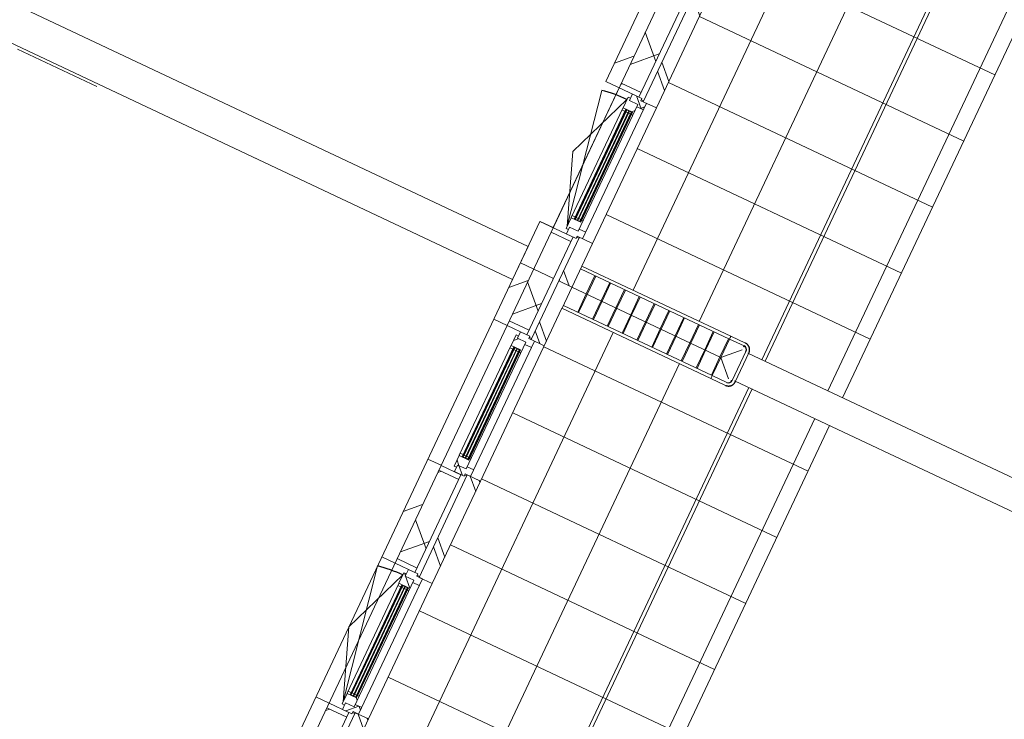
# Model space of a CAD drawing. Header units: metres. Extents: x 136266 to 136452, y 453403 to 453560.
# Tile 59 of 133: x 136386.05 to 136392.8, y 453459.52 to 453464.32. Entities that reach past the tile are written whole.
import ezdxf

# ---------------------------------------------------------------- set-up
doc = ezdxf.new("R2010")
doc.units = ezdxf.units.M
for name, color, linetype, lineweight in [('A-DETL-4', 90, 'Continuous', 9), ('A-DETL-BEBOUWING', 253, 'Continuous', 9), ('A-FLOR', 192, 'Continuous', 5), ('A-FLOR-PATT', 8, 'Continuous', 5)]:
    doc.layers.add(name, color=color, linetype=linetype, lineweight=lineweight)
pattern_1 = [(44.99999999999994, (1199.999805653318, -1.477928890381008e-12), (-282.8427124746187, 282.8427124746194), [])]
pattern_2 = [(44.99999999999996, (1199.999805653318, -5.684341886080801e-13), (-282.8427124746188, 282.8427124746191), [])]
pattern_3 = [(45.00000000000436, (6.412171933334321e-05, 0.0003200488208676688), (-141.4213562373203, 141.4213562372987), []), (135.0000000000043, (6.412171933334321e-05, 0.0003200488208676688), (-141.4213562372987, -141.4213562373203), [])]
pattern_4 = [(45.00000000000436, (6.412185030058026e-05, -0.0001614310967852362), (-141.4213562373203, 141.4213562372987), []), (135.0000000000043, (6.412185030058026e-05, -0.0001614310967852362), (-141.4213562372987, -141.4213562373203), [])]
pattern_5 = [(45.00000000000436, (6.412173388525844e-05, 0.0003200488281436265), (-141.4213562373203, 141.4213562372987), []), (135.0000000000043, (6.412173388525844e-05, 0.0003200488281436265), (-141.4213562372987, -141.4213562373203), [])]
pattern_6 = [(45.00000000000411, (6.412153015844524e-05, -0.0001559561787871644), (-141.4213562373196, 141.4213562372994), [])]
pattern_7 = [(45.00000000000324, (6.411760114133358e-05, 0.0003625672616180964), (-141.4213562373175, 141.4213562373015), []), (135.0000000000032, (6.411760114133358e-05, 0.0003625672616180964), (-141.4213562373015, -141.4213562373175), [])]

# ---------------------------------------------------------------- blocks, each defined once
blk = doc.blocks.new('859-DO-0010 29-09-2022')
at = {"layer": 'A-DETL-BEBOUWING'}
h = blk.add_hatch(dxfattribs=at)
h.set_pattern_fill('FP_995', color=256, angle=45.00000000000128, style=0, pattern_type=2)
h.set_pattern_definition([(135.0000000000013, (120531.9794232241, 52860.01774340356), (-299.9546965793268, -299.9546965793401), []), (225.0000000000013, (120531.9794232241, 52860.01774340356), (299.9546965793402, -299.9546965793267), [])])
h.paths.add_polyline_path([(120531.9790641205, 49260.01784405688), (120531.9790641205, 49539.26784404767), (120381.9790641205, 49539.26784404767), (120381.9790641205, 49260.01784405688)])
h.paths.add_polyline_path([(120531.9790641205, 50668.26784404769), (120531.9790641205, 51339.26784404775), (120381.9790641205, 51339.26784404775), (120381.9790641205, 50668.26784404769)])
h.paths.add_polyline_path([(120531.9790641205, 52468.26784404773), (120531.9790641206, 53139.26784404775), (120381.9790641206, 53139.26784404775), (120381.9790641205, 52468.26784404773)])
h.paths.add_polyline_path([(120381.9790641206, 54268.26784404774), (120531.9790641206, 54268.26784404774), (120531.9790641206, 54939.26784404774), (120381.9790641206, 54939.26784404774), (120381.9790641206, 54373.07910987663)])
h.paths.add_polyline_path([(120381.9790641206, 56068.26784404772), (120531.9790641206, 56068.26784404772), (120531.9790641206, 56460.01784405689), (120381.9790641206, 56460.01784405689), (120381.9790641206, 56171.75025362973)])
h = blk.add_hatch(dxfattribs=at)
h.set_pattern_fill('FP_1640', color=256, angle=44.99999999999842, style=0, pattern_type=2)
h.set_pattern_definition([(134.9999999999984, (120671.9794948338, 51003.76769047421), (-282.8427124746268, -282.8427124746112), []), (134.9999999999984, (120671.9787877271, 52203.76820323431), (-282.8427124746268, -282.8427124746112), [])])
h.paths.add_polyline_path([(120571.9790641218, 50616.26784405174), (120671.9790641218, 50616.26784405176), (120671.9790641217, 51391.26784405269), (120571.9790641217, 51391.26784405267), (120571.9790641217, 50775.73682237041)])
h = blk.add_hatch(dxfattribs=at)
h.set_pattern_fill('FP_107', color=256, angle=44.99999999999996, style=0, pattern_type=2)
h.set_pattern_definition(pattern_2)
h.paths.add_polyline_path([(120381.9790641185, 50633.26784405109), (120381.9790641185, 51374.2678440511), (120281.9790641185, 51374.2678440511), (120281.9790641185, 50633.26784405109)])
h = blk.add_hatch(dxfattribs=at)
h.set_pattern_fill('FP_1579', color=256, angle=-90.0000000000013, style=0, pattern_type=2)
h.set_pattern_definition([(44.99999999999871, (6.411921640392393e-05, -0.0001559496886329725), (-141.4213562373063, 141.4213562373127), [])])
h.paths.add_polyline_path([(120531.9790641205, 50633.26784404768), (120531.9790641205, 50668.26784404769), (120381.9790641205, 50668.2678440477), (120381.9790641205, 50633.2678440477)])
h = blk.add_hatch(dxfattribs=at)
h.set_pattern_fill('FP_1581', color=256, angle=-89.99999999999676, style=0, pattern_type=2)
h.set_pattern_definition([(45.00000000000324, (6.411749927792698e-05, -0.000155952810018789), (-141.4213562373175, 141.4213562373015), []), (135.0000000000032, (6.411749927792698e-05, -0.000155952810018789), (-141.4213562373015, -141.4213562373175), [])])
h.paths.add_polyline_path([(120536.9790641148, 50503.26784405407), (120546.9790641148, 50503.26784405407), (120546.9790641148, 50583.26784405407), (120482.9790641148, 50583.26784405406), (120482.9790641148, 50600.26784405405), (120464.9790641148, 50600.26784405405), (120464.9790641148, 50520.26784405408), (120536.9790641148, 50520.26784405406)])
h = blk.add_hatch(dxfattribs=at)
h.set_pattern_fill('FP_1580', color=256, angle=-89.99999999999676, style=0, pattern_type=2)
h.set_pattern_definition(pattern_7)
h.paths.add_polyline_path([(120546.9790641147, 50566.26784405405), (120596.9790641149, 50566.26784405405), (120596.9790641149, 50616.26784405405), (120554.9790641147, 50616.26784405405), (120554.9790641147, 50633.26784405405), (120482.9790641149, 50633.26784405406), (120482.9790641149, 50583.26784405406), (120546.9790641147, 50583.26784405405)])
h = blk.add_hatch(color=256, dxfattribs=at)
h.paths.add_polyline_path([(120536.9790641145, 50517.26784405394), (120532.9790641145, 50517.26784405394), (120532.9790641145, 50503.26784405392), (120536.9790641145, 50503.26784405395)])
h.paths.add_polyline_path([(120490.9790641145, 50517.26784405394), (120486.9790641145, 50517.26784405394), (120486.9790641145, 50503.26784405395), (120490.9790641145, 50503.26784405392)])
h.paths.add_polyline_path([(120536.9790641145, 49704.26784405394), (120532.9790641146, 49704.26784405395), (120532.9790641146, 49690.26784405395), (120536.9790641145, 49690.26784405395)])
h.paths.add_polyline_path([(120490.9790641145, 49704.26784405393), (120486.9790641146, 49704.26784405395), (120486.9790641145, 49690.26784405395), (120490.9790641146, 49690.26784405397)])
for points in [[(120494.9790641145, 50517.26784405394), (120490.9790641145, 50517.26784405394), (120490.9790641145, 49690.26784405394), (120494.9790641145, 49690.26784405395), (120494.9790641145, 50425.43857950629)], [(120513.9790641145, 50517.26784405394), (120509.9790641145, 50517.26784405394), (120509.9790641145, 49690.26784405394), (120513.9790641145, 49690.26784405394), (120513.9790641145, 50423.65325822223)], [(120532.9790641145, 50517.26784405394), (120528.9790641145, 50517.26784405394), (120528.9790641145, 49690.26784405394), (120532.9790641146, 49690.26784405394), (120532.9790641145, 50421.86793693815)], [(120494.9790641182, 47890.79232005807), (120494.9790641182, 48717.79232005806), (120490.9790641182, 48717.79232005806), (120490.9790641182, 47890.79232005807)], [(120513.9790641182, 47890.79232005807), (120513.9790641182, 48717.79232005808), (120509.9790641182, 48717.79232005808), (120509.9790641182, 47890.79232005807)], [(120532.9790641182, 47890.79232005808), (120532.9790641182, 48717.79232005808), (120528.9790641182, 48717.79232005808), (120528.9790641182, 47890.79232005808)], [(120494.9790641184, 46090.79232005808), (120494.9790641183, 46917.79232005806), (120490.9790641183, 46917.79232005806), (120490.9790641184, 46090.79232005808)], [(120513.9790641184, 46090.79232005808), (120513.9790641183, 46917.79232005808), (120509.9790641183, 46917.79232005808), (120509.9790641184, 46090.79232005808)], [(120532.9790641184, 46090.79232005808), (120532.9790641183, 46917.79232005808), (120528.9790641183, 46917.79232005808), (120528.9790641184, 46090.79232005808)]]:
    blk.add_hatch(color=256, dxfattribs=at).paths.add_polyline_path(points)
h = blk.add_hatch(dxfattribs=at)
h.set_pattern_fill('FP_1580', color=256, angle=-89.99999999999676, style=0, pattern_type=2)
h.set_pattern_definition(pattern_7)
h.paths.add_polyline_path([(120554.9790641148, 49574.26784405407), (120554.9790641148, 49591.26784405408), (120596.9790641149, 49591.26784405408), (120596.9790641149, 49641.26784405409), (120546.9790641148, 49641.26784405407), (120546.9790641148, 49624.26784405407), (120482.9790641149, 49624.26784405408), (120482.9790641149, 49574.26784405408)])
h = blk.add_hatch(dxfattribs=at)
h.set_pattern_fill('FP_107', color=256, angle=44.99999999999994, style=0, pattern_type=2)
h.set_pattern_definition(pattern_1)
h.paths.add_polyline_path([(120381.9790641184, 49260.01784405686), (120381.9790641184, 49574.26784405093), (120281.9790641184, 49574.26784405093), (120281.9790641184, 49260.01784405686)])
h = blk.add_hatch(dxfattribs=at)
h.set_pattern_fill('FP_270', color=256, angle=45.00000000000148, style=0, pattern_type=2)
h.set_pattern_definition([(135.0000000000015, (120671.9787877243, 49425.64324069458), (-282.8427124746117, -282.8427124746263), []), (135.0000000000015, (120671.9787877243, 50625.6430463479), (-282.8427124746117, -282.8427124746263), [])])
h.paths.add_polyline_path([(120671.9790641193, 49260.01784405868), (120671.9790641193, 49591.2678440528), (120571.9790641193, 49591.2678440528), (120571.9790641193, 49260.01784405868)])
h = blk.add_hatch(dxfattribs=at)
h.set_pattern_fill('FP_107', color=256, angle=44.99999999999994, style=0, pattern_type=2)
h.set_pattern_definition(pattern_1)
h.paths.add_polyline_path([(120381.9790641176, 48833.79232005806), (120381.9790641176, 49260.17044149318), (120281.9790641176, 49260.17044149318), (120281.9790641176, 48833.79232005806)])
h = blk.add_hatch(dxfattribs=at)
h.set_pattern_fill('FP_1069', color=256, angle=45.00000000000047, style=0, pattern_type=2)
h.set_pattern_definition([(135.0000000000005, (120531.9787161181, 45571.17023531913), (-299.954696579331, -299.9546965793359), []), (225.0000000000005, (120531.9787161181, 45571.17023531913), (299.954696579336, -299.9546965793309), [])])
h.paths.add_polyline_path([(120381.9790641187, 41882.17044149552), (120531.9790641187, 41882.17044149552), (120531.9790641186, 42339.26784405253), (120381.9790641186, 42339.26784405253), (120381.9790641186, 42232.04888954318)])
h.paths.add_polyline_path([(120381.9790641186, 43468.26784405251), (120531.9790641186, 43468.26784405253), (120531.9790641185, 44139.26784405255), (120381.9790641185, 44139.26784405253), (120381.9790641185, 43581.05224735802)])
h.paths.add_polyline_path([(120531.9790641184, 45268.26784405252), (120531.9790641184, 45939.26784405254), (120381.9790641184, 45939.26784405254), (120381.9790641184, 45268.26784405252)])
h.paths.add_polyline_path([(120381.9790641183, 47068.26784405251), (120531.9790641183, 47068.26784405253), (120531.9790641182, 47739.26784405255), (120381.9790641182, 47739.26784405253), (120381.9790641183, 47178.39453486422)])
h.paths.add_polyline_path([(120381.9790641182, 48868.26784405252), (120531.9790641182, 48868.26784405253), (120531.9790641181, 49260.1704414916), (120381.9790641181, 49260.17044149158), (120381.9790641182, 48977.06567861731)])
h = blk.add_hatch(dxfattribs=at)
h.set_pattern_fill('FP_1011', color=256, angle=44.99999999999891, style=0, pattern_type=2)
h.set_pattern_definition([(134.9999999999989, (120671.9787877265, 49038.29580280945), (-282.8427124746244, -282.8427124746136), []), (134.9999999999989, (120671.9787877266, 50238.29560846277), (-282.8427124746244, -282.8427124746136), [])])
h.paths.add_polyline_path([(120671.9790641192, 48816.4204414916), (120671.9790641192, 49260.17044149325), (120571.9790641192, 49260.17044149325), (120571.9790641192, 48816.4204414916)])
h = blk.add_hatch(dxfattribs=at)
h.set_pattern_fill('FP_1331', color=256, angle=-314.9999999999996, style=0, pattern_type=2)
h.set_pattern_definition([(225.0000000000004, (121289.5000894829, 49365.17076165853), (282.842712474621, -282.842712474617), []), (225.0000000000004, (120089.5002838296, 49365.1707616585), (282.842712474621, -282.842712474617), [])])
h.paths.add_polyline_path([(121904.668399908, 49155.17044148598), (121904.7255912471, 49155.17044148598), (121799.682722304, 49260.17044149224)])
h = blk.add_hatch(dxfattribs=at)
h.set_pattern_fill('FP_1212', color=256, angle=-89.9999999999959, style=0, pattern_type=2)
h.set_pattern_definition(pattern_6)
h.paths.add_polyline_path([(120531.9790641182, 48833.26784405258), (120531.9790641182, 48868.26784405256), (120381.9790641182, 48868.26784405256), (120381.9790641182, 48833.26784405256)])
h = blk.add_hatch(dxfattribs=at)
h.set_pattern_fill('FP_1071', color=256, angle=-89.99999999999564, style=0, pattern_type=2)
h.set_pattern_definition(pattern_3)
h.paths.add_polyline_path([(120536.9790641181, 48703.79232005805), (120546.9790641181, 48703.79232005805), (120546.9790641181, 48783.79232005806), (120482.9790641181, 48783.79232005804), (120482.9790641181, 48800.79232005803), (120464.9790641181, 48800.79232005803), (120464.9790641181, 48720.79232005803), (120536.9790641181, 48720.79232005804)])
h = blk.add_hatch(color=256, dxfattribs=at)
h.paths.add_polyline_path([(120490.9790641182, 47890.79232005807), (120490.9790641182, 47904.79232005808), (120486.9790641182, 47904.79232005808), (120486.9790641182, 47890.79232005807)])
h.paths.add_polyline_path([(120536.9790641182, 47890.79232005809), (120536.9790641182, 47904.79232005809), (120532.9790641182, 47904.79232005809), (120532.9790641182, 47890.79232005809)])
h.paths.add_polyline_path([(120486.9790641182, 48703.79232005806), (120490.9790641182, 48703.79232005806), (120490.9790641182, 48717.79232005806), (120486.9790641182, 48717.79232005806)])
h.paths.add_polyline_path([(120536.9790641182, 48703.79232005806), (120536.9790641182, 48717.79232005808), (120532.9790641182, 48717.79232005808), (120532.9790641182, 48703.79232005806)])
h = blk.add_hatch(dxfattribs=at)
h.set_pattern_fill('FP_1071', color=256, angle=-89.99999999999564, style=0, pattern_type=2)
h.set_pattern_definition(pattern_3)
h.paths.add_polyline_path([(120464.9790641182, 47807.79232005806), (120482.9790641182, 47807.79232005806), (120482.9790641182, 47824.79232005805), (120546.9790641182, 47824.79232005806), (120546.9790641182, 47904.79232005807), (120536.9790641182, 47904.79232005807), (120536.9790641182, 47887.79232005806), (120464.9790641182, 47887.79232005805)])
h = blk.add_hatch(dxfattribs=at)
h.set_pattern_fill('FP_1070', color=256, angle=-89.99999999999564, style=0, pattern_type=2)
h.set_pattern_definition([(45.00000000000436, (6.41218211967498e-05, -0.0001614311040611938), (-141.4213562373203, 141.4213562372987), []), (135.0000000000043, (6.41218211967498e-05, -0.0001614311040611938), (-141.4213562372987, -141.4213562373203), [])])
h.paths.add_polyline_path([(120554.9790641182, 47774.79232005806), (120554.9790641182, 47791.79232005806), (120596.9790641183, 47791.79232005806), (120596.9790641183, 47841.79232005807), (120546.9790641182, 47841.79232005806), (120546.9790641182, 47824.79232005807), (120482.9790641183, 47824.79232005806), (120482.9790641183, 47774.79232005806)])
h = blk.add_hatch(dxfattribs=at)
h.set_pattern_fill('FP_107', color=256, angle=44.99999999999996, style=0, pattern_type=2)
h.set_pattern_definition(pattern_2)
h.paths.add_polyline_path([(120381.9790641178, 47033.79232005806), (120381.9790641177, 47774.79232005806), (120281.9790641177, 47774.79232005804), (120281.9790641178, 47033.79232005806)])
h = blk.add_hatch(dxfattribs=at)
h.set_pattern_fill('FP_1212', color=256, angle=-89.9999999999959, style=0, pattern_type=2)
h.set_pattern_definition(pattern_6)
h.paths.add_polyline_path([(120381.9790641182, 47739.26784405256), (120531.9790641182, 47739.26784405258), (120531.9790641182, 47774.26784405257), (120381.9790641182, 47774.26784405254)])
h = blk.add_hatch(dxfattribs=at)
h.set_pattern_fill('FP_1012', color=256, angle=44.99999999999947, style=0, pattern_type=2)
h.set_pattern_definition([(134.9999999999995, (120671.9787877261, 47403.92030147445), (-282.8427124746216, -282.8427124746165), []), (134.9999999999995, (120671.9787877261, 48603.92010712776), (-282.8427124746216, -282.8427124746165), [])])
h.paths.add_polyline_path([(120571.9790641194, 47016.42044149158), (120671.9790641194, 47016.42044149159), (120671.9790641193, 47791.42044149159), (120571.9790641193, 47791.42044149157), (120571.9790641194, 47178.39453486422)])
h = blk.add_hatch(dxfattribs=at)
h.set_pattern_fill('FP_1073', color=256, angle=-89.99999999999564, style=0, pattern_type=2)
h.set_pattern_definition(pattern_5)
h.paths.add_polyline_path([(120536.9790641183, 46903.79232005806), (120546.9790641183, 46903.79232005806), (120546.9790641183, 46983.79232005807), (120482.9790641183, 46983.79232005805), (120482.9790641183, 47000.79232005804), (120464.9790641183, 47000.79232005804), (120464.9790641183, 46920.79232005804), (120536.9790641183, 46920.79232005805)])
h = blk.add_hatch(dxfattribs=at)
h.set_pattern_fill('FP_1072', color=256, angle=-89.99999999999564, style=0, pattern_type=2)
h.set_pattern_definition(pattern_4)
h.paths.add_polyline_path([(120546.9790641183, 46966.79232005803), (120596.9790641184, 46966.79232005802), (120596.9790641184, 47016.79232005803), (120554.9790641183, 47016.79232005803), (120554.9790641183, 47033.79232005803), (120482.9790641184, 47033.79232005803), (120482.9790641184, 46983.79232005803), (120546.9790641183, 46983.79232005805)])
h = blk.add_hatch(color=256, dxfattribs=at)
h.paths.add_polyline_path([(120490.9790641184, 46090.79232005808), (120490.9790641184, 46104.79232005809), (120486.9790641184, 46104.79232005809), (120486.9790641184, 46090.79232005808)])
h.paths.add_polyline_path([(120536.9790641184, 46090.7923200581), (120536.9790641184, 46104.7923200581), (120532.9790641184, 46104.7923200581), (120532.9790641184, 46090.7923200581)])
h.paths.add_polyline_path([(120486.9790641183, 46903.79232005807), (120490.9790641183, 46903.79232005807), (120490.9790641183, 46917.79232005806), (120486.9790641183, 46917.79232005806)])
h.paths.add_polyline_path([(120536.9790641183, 46903.79232005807), (120536.9790641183, 46917.79232005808), (120532.9790641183, 46917.79232005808), (120532.9790641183, 46903.79232005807)])
h = blk.add_hatch(dxfattribs=at)
h.set_pattern_fill('FP_1073', color=256, angle=-89.99999999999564, style=0, pattern_type=2)
h.set_pattern_definition(pattern_5)
h.paths.add_polyline_path([(120464.9790641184, 46007.79232005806), (120482.9790641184, 46007.79232005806), (120482.9790641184, 46024.79232005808), (120546.9790641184, 46024.79232005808), (120546.9790641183, 46104.79232005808), (120536.9790641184, 46104.79232005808), (120536.9790641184, 46087.79232005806), (120464.9790641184, 46087.79232005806)])
h = blk.add_hatch(dxfattribs=at)
h.set_pattern_fill('FP_1073', color=256, angle=-89.99999999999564, style=0, pattern_type=2)
h.set_pattern_definition(pattern_5)
h.paths.add_polyline_path([(120486.9790641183, 46087.79232005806), (120486.9790641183, 46104.79232005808), (120464.9790641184, 46104.79232005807), (120466.9790641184, 46087.79232005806)])
h = blk.add_hatch(dxfattribs=at)
h.set_pattern_fill('FP_1072', color=256, angle=-89.99999999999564, style=0, pattern_type=2)
h.set_pattern_definition(pattern_4)
h.paths.add_polyline_path([(120554.9790641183, 45974.79232005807), (120554.9790641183, 45991.79232005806), (120596.9790641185, 45991.79232005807), (120596.9790641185, 46041.79232005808), (120546.9790641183, 46041.79232005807), (120546.9790641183, 46024.79232005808), (120482.9790641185, 46024.79232005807), (120482.9790641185, 45974.79232005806)])
h = blk.add_hatch(dxfattribs=at)
h.set_pattern_fill('FP_1013', color=256, angle=44.99999999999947, style=0, pattern_type=2)
h.set_pattern_definition([(134.9999999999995, (120671.978787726, 45603.92059299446), (-282.8427124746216, -282.8427124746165), []), (134.9999999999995, (120671.9787877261, 46803.92039864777), (-282.8427124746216, -282.8427124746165), [])])
h.paths.add_polyline_path([(120671.9790641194, 45216.42044149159), (120671.9790641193, 45991.42044149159), (120571.9790641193, 45991.42044149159), (120571.9790641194, 45216.42044149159)])
h = blk.add_hatch(dxfattribs=at)
h.set_pattern_fill('FP_107', color=256, angle=44.99999999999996, style=0, pattern_type=2)
h.set_pattern_definition(pattern_2)
h.paths.add_polyline_path([(120281.9790641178, 45233.79232005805), (120381.9790641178, 45233.79232005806), (120381.9790641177, 45974.79232005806), (120281.9790641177, 45974.79232005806), (120281.9790641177, 45379.72339111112)])
at = {"layer": 'A-FLOR-PATT'}
h = blk.add_hatch(dxfattribs=at)
h.set_pattern_fill('FP_2289', color=256, style=0, pattern_type=2)
h.set_pattern_definition([(270, (121672, 60511.176), (500, 3.061616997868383e-14), []), (0, (121672, 60511.176), (0, 500), [])])
h.paths.add_polyline_path([(120692.675447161, 43022.17044149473), (122672.0000000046, 43022.17044149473), (122672.0000000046, 49155.17044148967), (121959.659999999, 49155.17044148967), (121957.7562721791, 49142.29207064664), (121955.2777151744, 49135.89410676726), (121953.4107937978, 49129.97942795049), (121952.6538466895, 49126.79676072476), (121945.9428199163, 49118.15702136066), (121941.7896970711, 49114.41514370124), (121938.7916633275, 49110.7188089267), (121907.0000000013, 49100.21586755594), (120672.0000000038, 49100.19315452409), (120672.0000000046, 43022.17044149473)])
h.paths.add_polyline_path([(121909.6821880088, 49150.19880780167), (121909.6792903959, 49150.19317011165), (121913.158107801, 49150.19598116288)])
h.paths.add_polyline_path([(121935.1591075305, 49140.47740623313), (121937.7679420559, 49150.21586755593), (121930.7130826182, 49150.20446107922), (121934.051398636, 49142.90086210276)])
h.paths.add_polyline_path([(121959.659999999, 49365.17044148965), (122672.0000000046, 49365.17044148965), (122672.0000000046, 56355.17044148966), (121959.659999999, 56355.17044148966), (121957.7562721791, 56342.29207064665), (121955.2777151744, 56335.89410676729), (121953.4107937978, 56329.97942795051), (121952.6538466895, 56326.79676072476), (121945.9428199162, 56318.15702136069), (121941.7896970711, 56314.41514370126), (121938.7916633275, 56310.71880892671), (121907.0000000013, 56300.21586755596), (120672.0000000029, 56300.1931545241), (120672.0000000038, 49420.14772846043), (121917.5837969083, 49418.31213973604), (121923.9817607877, 49415.83358273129), (121928.4521893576, 49413.69822638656), (121933.0791068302, 49413.2097142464), (121941.7188461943, 49406.49868747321), (121945.2047326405, 49402.52139344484), (121949.5085355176, 49398.32375556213), (121959.659999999, 49370.21586755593)])
h.paths.add_polyline_path([(121909.6751621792, 49370.22331227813), (121909.6821880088, 49370.86560879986), (121909.6798863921, 49373.71397535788)])
h.paths.add_polyline_path([(121909.6751621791, 49391.27066682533), (121919.3984613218, 49395.71497508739), (121909.6751621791, 49398.32032524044), (121909.6751621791, 49394.55856026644)])
h.paths.add_polyline_path([(121909.6685548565, 49391.26764676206), (121909.6751621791, 49391.27066682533), (121909.6685548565, 49394.55856026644)])
h.paths.add_polyline_path([(121909.6630429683, 49394.55856026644), (121909.6685548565, 49395.71497508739), (121909.6621085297, 49395.71497508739)])
h.paths.add_polyline_path([(121904.6229800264, 49365.17044148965), (121909.6751621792, 49370.22331227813), (121909.6379283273, 49370.21586755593), (121904.5945559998, 49365.17044148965)])
h.paths.add_polyline_path([(121917.5837969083, 49415.83358273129), (121917.5837969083, 49417.66026213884), (121909.8098986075, 49417.64897752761)])
h.paths.add_polyline_path([(121935.1591075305, 56340.477406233), (121937.7679420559, 56350.21586755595), (121930.7130826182, 56350.20446107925), (121934.051398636, 56342.90086210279)])
h.paths.add_polyline_path([(122672.0000000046, 56565.17044148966), (122672.0000000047, 63555.17044148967), (121959.659999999, 63555.17044148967), (121957.7562721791, 63542.29207064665), (121955.2777151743, 63535.89410676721), (121953.4107937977, 63529.97942795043), (121952.6538466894, 63526.79676072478), (121945.9428199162, 63518.15702136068), (121941.7896970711, 63514.41514370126), (121938.7916633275, 63510.71880892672), (121907.0000000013, 63500.21586755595), (120672.000000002, 63500.19315452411), (120672.0000000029, 56620.14772846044), (121917.5837969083, 56618.31213973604), (121923.9817607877, 56615.83358273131), (121928.4521893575, 56613.69822638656), (121933.0791068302, 56613.20971424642), (121941.7188461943, 56606.49868747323), (121945.2047326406, 56602.52139344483), (121949.5085355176, 56598.32375556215), (121959.659999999, 56565.17044148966), (122134.2317861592, 56565.17044148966)])
h.paths.add_polyline_path([(121909.6751621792, 56570.22331227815), (121909.6821880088, 56570.86560877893), (121909.6798863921, 56573.71397535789)])
h.paths.add_polyline_path([(121909.6751621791, 56591.2706668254), (121919.3984613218, 56595.71497508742), (121909.6751621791, 56598.32032524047), (121909.6751621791, 56594.55856026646)])
h.paths.add_polyline_path([(121909.6685548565, 56591.26764676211), (121909.6751621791, 56591.2706668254), (121909.6685548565, 56594.55856026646)])
h.paths.add_polyline_path([(121909.6630429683, 56594.55856026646), (121909.6685548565, 56595.71497508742), (121909.6621085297, 56595.71497508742)])
h.paths.add_polyline_path([(121904.5945559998, 56565.17044148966), (121904.6229800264, 56565.17044148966), (121909.6751621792, 56570.22331227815), (121909.6379283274, 56570.21586755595), (121907.0000000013, 56567.5768650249)])
h.paths.add_polyline_path([(121917.5837969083, 56615.83358273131), (121917.5837969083, 56617.66026213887), (121909.8098986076, 56617.64897752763)])
h.paths.add_polyline_path([(121909.6821880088, 63550.19880780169), (121909.6792903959, 63550.19317011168), (121913.1581078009, 63550.1959811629)])
h.paths.add_polyline_path([(121935.1591075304, 63540.47740623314), (121937.7679420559, 63550.21586755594), (121930.7130826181, 63550.20446107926), (121934.0513986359, 63542.90086210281)])
h.paths.add_polyline_path([(122134.2317861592, 63765.17044148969), (122672.0000000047, 63765.17044148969), (122672.0000000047, 70755.1704414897), (121959.659999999, 70755.1704414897), (121957.7562721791, 70742.29207064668), (121955.2777151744, 70735.89410676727), (121953.4107937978, 70729.97942795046), (121952.6538466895, 70726.7967607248), (121945.9428199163, 70718.1570213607), (121941.7896970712, 70714.41514370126), (121938.7916633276, 70710.71880892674), (121907.0000000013, 70700.21586755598), (120672.0000000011, 70700.19315452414), (120672.0000000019, 63820.14772846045), (121917.5837969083, 63818.31213973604), (121923.9817607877, 63815.83358273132), (121928.4521893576, 63813.69822638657), (121933.0791068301, 63813.20971424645), (121941.7188461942, 63806.4986874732), (121945.2047326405, 63802.52139344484), (121949.8284579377, 63797.39189150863), (121959.659999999, 63765.17044148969)])
h.paths.add_polyline_path([(121909.6751621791, 63770.22331227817), (121909.6821880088, 63770.86560877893), (121909.679886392, 63773.7139753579)])
h.paths.add_polyline_path([(121909.6751621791, 63791.27066682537), (121919.3984613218, 63795.71497508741), (121909.6751621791, 63798.32032524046), (121909.6751621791, 63794.55856026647)])
h.paths.add_polyline_path([(121909.6685548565, 63791.2676467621), (121909.6751621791, 63791.27066682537), (121909.6685548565, 63794.55856026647)])
h.paths.add_polyline_path([(121909.6630429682, 63794.55856026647), (121909.6685548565, 63795.71497508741), (121909.6621085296, 63795.71497508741)])
h.paths.add_polyline_path([(121904.5945559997, 63765.17044148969), (121904.6229800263, 63765.17044148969), (121909.6751621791, 63770.22331227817), (121909.6379283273, 63770.21586755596), (121907.0000000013, 63767.57686502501)])
h.paths.add_polyline_path([(121917.5837969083, 63815.83358273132), (121917.5837969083, 63817.66026213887), (121916.4317465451, 63816.1026145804)])
h.paths.add_polyline_path([(121909.6821880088, 70750.19880780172), (121909.6792903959, 70750.19317011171), (121913.158107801, 70750.19598116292)])
h.paths.add_polyline_path([(121935.1591075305, 70740.47740623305), (121937.767942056, 70750.21586755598), (121930.7130826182, 70750.20446107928), (121934.051398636, 70742.9008621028)])
h.paths.add_polyline_path([(121909.6751621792, 70970.22331227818), (121909.6821880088, 70970.86560877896), (121909.6798863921, 70973.71397535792)])
h.paths.add_polyline_path([(121909.6751621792, 70991.27066682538), (121919.3984613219, 70995.71497508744), (121909.6751621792, 70998.3203252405), (121909.6751621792, 70994.5585602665)])
h.paths.add_polyline_path([(121909.6685548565, 70991.26764676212), (121909.6751621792, 70991.27066682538), (121909.6685548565, 70994.5585602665)])
h.paths.add_polyline_path([(121909.6630429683, 70994.5585602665), (121909.6685548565, 70995.71497508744), (121909.6621085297, 70995.71497508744)])
h.paths.add_polyline_path([(121904.5945559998, 70965.17044148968), (121904.6229800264, 70965.17044148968), (121909.6751621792, 70970.22331227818), (121909.6379283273, 70970.21586755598), (121907.0000000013, 70967.57686502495)])
h.paths.add_polyline_path([(122134.2317861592, 70965.17044148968), (122672.0000000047, 70965.17044148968), (122672.0000000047, 78000.18109086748), (120672.0000000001, 78000.18109086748), (120672.000000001, 71020.14772846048), (121917.5837969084, 71018.31213973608), (121923.9817607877, 71015.83358273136), (121929.1119998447, 71013.82086178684), (121933.0791068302, 71013.20971424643), (121941.7188461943, 71006.49868747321), (121945.2047326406, 71002.52139344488), (121949.8284579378, 70997.39189150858), (121959.659999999, 70965.17044148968)])
h.paths.add_polyline_path([(121917.5837969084, 71015.83358273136), (121917.5837969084, 71017.66026213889), (121910.805258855, 71017.41653664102)])
at = {"flags": 128}
for points in [[(121959.6827130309, 49370.21586755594), (121959.6427001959, 49372.21624254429), (121959.522725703, 49374.21341735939), (121959.3229814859, 49376.20419694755), (121959.0437870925, 49378.18539648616), (121958.6855891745, 49380.15384647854), (121958.248960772, 49382.10639782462), (121957.7346003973, 49384.03992685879), (121957.1433309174, 49385.95134034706), (121956.4760982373, 49387.83758043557), (121955.7339697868, 49389.69562954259), (121954.9181328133, 49391.52251518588), (121954.0298924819, 49393.31531473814), (121953.0706697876, 49395.07116010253), (121952.041999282, 49396.787242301), (121950.9455266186, 49398.46081596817), (121949.7830059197, 49400.08920374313), (121948.5562969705, 49401.66980055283), (121947.2673622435, 49403.20007777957), (121945.9182637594, 49404.67758730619), (121944.511159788, 49406.09996543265), (121943.0483013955, 49407.46493665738), (121941.5320288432, 49408.77031731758), (121939.9647678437, 49410.01401908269), (121938.3490256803, 49411.19405229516), (121936.6873871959, 49412.3085291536), (121934.9825106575, 49413.35566673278), (121933.2371235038, 49414.33378983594), (121931.4540179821, 49415.24133367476), (121929.6360466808, 49416.07684637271), (121927.7861179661, 49416.83899128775), (121925.9071913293, 49417.52654915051), (121924.0022726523, 49418.13842001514), (121922.0744093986, 49418.67362501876), (121920.1266857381, 49419.13130794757), (121918.1622176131, 49419.51073660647), (121916.1841477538, 49419.81130399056), (121914.1956406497, 49420.03252925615), (121912.1998774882, 49420.17405849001), (121910.2000510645, 49420.23566527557), (121909.659999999, 49420.23858058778)], [(121909.659999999, 49100.19315452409), (121911.6603749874, 49100.23316735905), (121913.6575498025, 49100.35314185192), (121915.6483293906, 49100.55288606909), (121917.6295289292, 49100.83208046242), (121919.5979789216, 49101.19027838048), (121921.5505302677, 49101.62690678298), (121923.4840593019, 49102.14126715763), (121925.3954727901, 49102.73253663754), (121927.2817128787, 49103.39976931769), (121929.1397619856, 49104.14189776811), (121930.9666476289, 49104.95773474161), (121932.7594471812, 49105.84597507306), (121934.5152925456, 49106.8051977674), (121936.2313747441, 49107.83386827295), (121937.9049484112, 49108.93034093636), (121939.5333361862, 49110.09286163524), (121941.1139329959, 49111.31957058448), (121942.6442102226, 49112.60850531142), (121944.1217197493, 49113.95760379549), (121945.5440978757, 49115.36470776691), (121946.9090691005, 49116.82756615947), (121948.2144497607, 49118.34383871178), (121949.4581515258, 49119.91109971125), (121950.6381847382, 49121.52684187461), (121951.7526615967, 49123.18848035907), (121952.7997991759, 49124.89335689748), (121953.777922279, 49126.63874405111), (121954.6854661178, 49128.42184957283), (121955.5209788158, 49130.23982087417), (121956.2831237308, 49132.08974958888), (121956.9706815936, 49133.96867622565), (121957.5825524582, 49135.87359490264), (121958.1177574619, 49137.80145815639), (121958.5754403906, 49139.74918181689), (121958.9548690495, 49141.71364994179), (121959.2554364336, 49143.69171980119), (121959.4766616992, 49145.68022690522), (121959.6181909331, 49147.67599006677), (121959.6797977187, 49149.67581649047), (121959.6827130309, 49150.21586755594)]]:
    blk.add_lwpolyline(points, dxfattribs=at)
for centre, radius, start, end in [((120464.9790641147, 49624.26784405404), 958.9999999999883, 90, 101.0000000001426), ((121909.6599999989, 49370.21586755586), 28.10852037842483, 0, 90), ((121909.6599999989, 49370.21586755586), 26.02271303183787, 74.17937183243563, 90), ((121909.6599999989, 49370.21586755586), 23.1359616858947, 82.5310587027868, 90), ((121909.6599999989, 49150.21586755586), 28.10852037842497, 270, 0), ((121909.6599999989, 49150.21586755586), 23.1359616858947, 352.5310587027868, 0), ((121909.6599999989, 49150.21586755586), 26.02271303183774, 344.1793718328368, 0), ((120464.9790641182, 46024.79232005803), 958.9999999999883, 90, 101.0000000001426)]:
    blk.add_arc(centre, radius, start, end)
at = {"layer": 'A-DETL-4'}
for p, q in [((122084.9999999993, 49365.17044148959), (122084.9999999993, 56355.17044148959)), ((122084.9999999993, 44522.17044149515), (122084.9999999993, 49155.17044148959))]:
    blk.add_line(p, q, dxfattribs=at)
at = {"layer": 'A-DETL-BEBOUWING'}
for p, q in [((120381.9790641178, 41732.17044149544), (120381.9790641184, 78058.9022083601)), ((120571.9790641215, 51391.2678440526), (120571.9790641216, 50616.26784405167)), ((120671.9790641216, 50616.26784405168), (120671.9790641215, 51391.26784405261)), ((120281.9790641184, 51374.26784405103), (120281.9790641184, 50633.26784405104)), ((120531.9790641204, 50633.26784404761), (120531.9790641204, 51374.26784404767)), ((120531.9790641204, 50668.26784404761), (120381.9790641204, 50668.26784404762)), ((120281.9790641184, 50633.26784405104), (120554.9790641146, 50633.26784405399)), ((120464.9790641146, 50583.26784405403), (120281.9932375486, 50103.76784405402)), ((120482.9790641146, 50600.26784405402), (120464.9790641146, 50600.26784405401)), ((120464.9790641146, 50600.26784405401), (120464.9790641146, 50520.26784405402)), ((120482.9790641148, 50633.26784405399), (120482.9790641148, 50583.26784405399)), ((120546.9790641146, 50583.26784405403), (120482.9790641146, 50583.26784405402)), ((120546.9790641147, 49624.26784405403), (120546.9790641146, 50583.26784405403)), ((120554.9790641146, 50616.26784405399), (120554.9790641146, 50633.26784405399)), ((120554.9790641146, 50623.26784405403), (120571.9790641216, 50623.26784405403)), ((120671.9790641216, 50616.26784405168), (120554.9790641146, 50616.26784405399)), ((120596.9790641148, 49591.26784405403), (120596.9790641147, 50616.267844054)), ((120464.9790641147, 49624.26784405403), (120281.9932375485, 50565.64831298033)), ((120464.9790641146, 50520.26784405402), (120536.9790641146, 50520.26784405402)), ((120466.9790641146, 50518.26784405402), (120464.9790641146, 50518.26784405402)), ((120464.9790641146, 50518.26784405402), (120464.9790641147, 49689.26784405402)), ((120466.9790641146, 50520.26784405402), (120466.9790641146, 50518.26784405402)), ((120486.9790641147, 49687.26784405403), (120486.9790641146, 50520.26784405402)), ((120486.9790641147, 50520.26784405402), (120536.9790641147, 50517.26784405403)), ((120536.9790641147, 50520.26784405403), (120486.9790641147, 50517.26784405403)), ((120486.9790641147, 50517.26784405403), (120536.9790641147, 50517.26784405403)), ((120490.9790641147, 50517.26784405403), (120490.9790641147, 49690.26784405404)), ((120494.9790641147, 49690.26784405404), (120494.9790641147, 50517.26784405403)), ((120509.9790641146, 50517.26784405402), (120509.9790641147, 49690.26784405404)), ((120513.9790641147, 49690.26784405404), (120513.9790641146, 50517.26784405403)), ((120528.9790641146, 50517.26784405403), (120528.9790641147, 49690.26784405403)), ((120532.9790641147, 49690.26784405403), (120532.9790641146, 50517.26784405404)), ((120536.9790641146, 50520.26784405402), (120536.9790641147, 49687.26784405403)), ((120546.9790641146, 50566.26784405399), (120596.9790641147, 50566.26784405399)), ((120464.9790641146, 50503.26784405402), (120490.9790641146, 50503.26784405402)), ((120494.9790641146, 50503.26784405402), (120509.9790641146, 50503.26784405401)), ((120513.9790641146, 50503.26784405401), (120528.9790641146, 50503.26784405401)), ((120532.9790641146, 50503.26784405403), (120546.9790641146, 50503.26784405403)), ((120281.9932375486, 50103.76784405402), (120464.9790641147, 49624.26784405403)), ((120490.9790641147, 49704.26784405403), (120464.9790641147, 49704.26784405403)), ((120509.9790641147, 49704.26784405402), (120494.9790641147, 49704.26784405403)), ((120528.9790641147, 49704.26784405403), (120513.9790641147, 49704.26784405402)), ((120546.9790641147, 49704.26784405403), (120532.9790641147, 49704.26784405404)), ((120464.9790641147, 49689.26784405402), (120466.9790641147, 49689.26784405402)), ((120536.9790641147, 49687.26784405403), (120464.9790641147, 49687.26784405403)), ((120464.9790641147, 49687.26784405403), (120464.9790641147, 49607.26784405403)), ((120466.9790641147, 49689.26784405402), (120466.9790641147, 49687.26784405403)), ((120486.9790641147, 49690.26784405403), (120536.9790641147, 49690.26784405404)), ((120486.9790641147, 49690.26784405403), (120536.9790641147, 49687.26784405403)), ((120536.9790641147, 49690.26784405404), (120486.9790641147, 49687.26784405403)), ((120596.9790641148, 49641.26784405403), (120546.9790641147, 49641.26784405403)), ((120554.9790641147, 49574.26784405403), (120281.9790641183, 49574.26784405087)), ((120281.9790641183, 49574.26784405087), (120281.9790641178, 41632.17044149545)), ((120464.9790641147, 49607.26784405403), (120482.9790641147, 49607.26784405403)), ((120546.9790641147, 49624.26784405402), (120482.9790641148, 49624.26784405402)), ((120482.9790641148, 49624.26784405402), (120482.9790641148, 49574.26784405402)), ((120531.979064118, 48833.26784405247), (120531.9790641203, 49574.26784404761)), ((120554.9790641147, 49574.26784405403), (120554.9790641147, 49591.26784405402)), ((120554.9790641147, 49591.26784405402), (120671.9790641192, 49591.26784405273)), ((120571.9790641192, 49584.26784405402), (120554.9790641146, 49584.26784405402)), ((120571.9790641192, 49591.26784405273), (120571.9790641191, 48816.42044149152)), ((120671.9790641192, 49420.14772846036), (120671.9790641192, 49591.26784405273)), ((120531.9790641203, 49539.26784404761), (120381.9790641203, 49539.26784404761)), ((120282.0000000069, 49385.17044149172), (111009.9790641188, 49385.17044149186)), ((120282.0000000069, 49135.17044149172), (120282.0000000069, 49385.17044149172)), ((121799.659999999, 49420.17044149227), (120672.000000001, 49420.17044149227)), ((120672.0000000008, 49100.19315452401), (120672.0000000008, 49420.14772846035)), ((120672.0000000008, 49398.25624883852), (121799.6599999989, 49398.25624883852)), ((120780.5300000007, 49398.25624883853), (120780.5300000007, 49260.19315452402)), ((120787.5900000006, 49398.25624883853), (120787.5900000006, 49260.19315452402)), ((120892.5900000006, 49398.25624883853), (120892.5900000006, 49260.19315452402)), ((120899.6500000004, 49398.25624883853), (120899.6500000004, 49260.19315452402)), ((121004.6500000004, 49398.25624883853), (121004.6500000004, 49260.19315452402)), ((121011.7100000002, 49398.25624883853), (121011.7100000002, 49260.19315452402)), ((121116.7100000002, 49398.25624883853), (121116.7100000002, 49260.19315452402)), ((121123.77, 49398.25624883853), (121123.77, 49260.19315452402)), ((121228.77, 49398.25624883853), (121228.77, 49260.19315452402)), ((121235.8299999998, 49398.25624883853), (121235.8299999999, 49260.19315452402)), ((121340.8299999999, 49398.25624883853), (121340.8299999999, 49260.19315452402)), ((121347.8899999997, 49398.25624883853), (121347.8899999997, 49260.19315452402)), ((121452.8899999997, 49398.25624883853), (121452.8899999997, 49260.19315452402)), ((121459.9499999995, 49398.25624883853), (121459.9499999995, 49260.19315452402)), ((121564.9499999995, 49398.25624883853), (121564.9499999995, 49260.19315452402)), ((121572.0099999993, 49398.25624883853), (121572.0099999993, 49260.19315452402)), ((121677.0099999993, 49398.25624883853), (121677.0099999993, 49260.19315452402)), ((121684.0699999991, 49398.25624883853), (121684.0699999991, 49260.19315452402)), ((121792.599999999, 49398.27896187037), (121792.599999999, 49260.19315452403)), ((121909.659999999, 49420.23858058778), (121799.659999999, 49420.23858058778)), ((121799.6599999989, 49417.68398250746), (121799.6599999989, 49420.21586755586)), ((121799.6599999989, 49414.27979180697), (121799.6599999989, 49417.62880617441)), ((121799.6599999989, 49409.71292618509), (121799.6599999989, 49414.21954942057)), ((121799.6599999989, 49404.27769959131), (121799.6599999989, 49409.64947950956)), ((121799.6599999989, 49398.32438793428), (121799.6599999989, 49404.2117821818)), ((121909.6599999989, 49398.32375556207), (121799.6599999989, 49398.32375556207)), ((121799.6599999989, 49398.25624883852), (121799.6599999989, 49260.19315452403)), ((121799.6599999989, 49260.19315452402), (121909.6677184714, 49370.21586755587)), ((121937.7679420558, 49370.21586755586), (121937.7679420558, 49150.21586755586)), ((125237.2205890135, 49365.17044148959), (121953.768149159, 49365.17044148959)), ((121959.6827130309, 49150.21586755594), (121959.6827130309, 49370.21586755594)), ((120531.979064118, 49260.17044149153), (120281.9790641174, 49260.17044149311)), ((120281.9790641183, 49260.0178440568), (120531.9790641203, 49260.01784405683)), ((120671.979064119, 49260.17044149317), (120571.9790641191, 49260.17044149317)), ((120571.9790641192, 49260.01784405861), (120671.9790641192, 49260.01784405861)), ((121799.6599999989, 49260.17044149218), (120672.0000000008, 49260.17044149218)), ((120780.5300000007, 49260.17044149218), (120780.5300000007, 49122.10734717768)), ((120787.5900000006, 49260.17044149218), (120787.5900000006, 49122.10734717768)), ((120892.5900000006, 49260.17044149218), (120892.5900000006, 49122.10734717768)), ((120899.6500000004, 49260.17044149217), (120899.6500000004, 49122.10734717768)), ((121004.6500000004, 49260.17044149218), (121004.6500000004, 49122.10734717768)), ((121011.7100000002, 49260.17044149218), (121011.7100000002, 49122.10734717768)), ((121116.7100000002, 49260.17044149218), (121116.7100000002, 49122.10734717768)), ((121123.77, 49260.17044149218), (121123.77, 49122.10734717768)), ((121228.77, 49260.17044149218), (121228.77, 49122.10734717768)), ((121235.8299999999, 49260.17044149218), (121235.8299999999, 49122.10734717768)), ((121340.8299999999, 49260.17044149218), (121340.8299999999, 49122.10734717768)), ((121347.8899999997, 49260.17044149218), (121347.8899999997, 49122.10734717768)), ((121452.8899999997, 49260.17044149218), (121452.8899999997, 49122.10734717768)), ((121459.9499999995, 49260.17044149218), (121459.9499999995, 49122.10734717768)), ((121564.9499999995, 49260.17044149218), (121564.9499999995, 49122.10734717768)), ((121572.0099999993, 49260.17044149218), (121572.0099999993, 49122.10734717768)), ((121677.0099999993, 49260.17044149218), (121677.0099999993, 49122.10734717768)), ((121684.0699999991, 49260.17044149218), (121684.0699999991, 49122.10734717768)), ((121792.599999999, 49260.17044149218), (121792.599999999, 49122.10734717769)), ((121799.6599999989, 49122.10734717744), (121799.6599999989, 49260.17044149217)), ((121909.645008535, 49150.19315452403), (121799.6827099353, 49260.17044149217)), ((111009.9790641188, 49135.17044149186), (120282.0000000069, 49135.17044149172)), ((117142.0000000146, 49115.17044148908), (116542.0000000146, 49115.17044148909)), ((120671.979064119, 49100.19315452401), (120671.979064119, 47791.79232005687)), ((121799.6599999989, 49122.08463414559), (120672.0000000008, 49122.08463414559)), ((120672.000000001, 49100.17044149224), (121799.659999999, 49100.17044149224)), ((121799.6599999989, 49122.10734717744), (121909.6599999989, 49122.10734717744)), ((121799.6599999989, 49122.08463414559), (121799.6599999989, 49116.15328740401)), ((121799.6599999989, 49116.13132248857), (121799.6599999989, 49110.71722957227)), ((121799.6599999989, 49110.69609589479), (121799.6599999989, 49106.14928219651)), ((121799.6599999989, 49106.1292302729), (121799.6599999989, 49102.74336989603)), ((121799.6599999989, 49102.72503957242), (121799.6599999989, 49100.19315452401)), ((121799.659999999, 49100.19315452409), (121909.659999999, 49100.19315452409)), ((121952.3742709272, 49155.17044148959), (125237.2205890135, 49155.17044148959)), ((120281.9790641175, 48833.79232005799), (120381.9790641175, 48833.79232005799)), ((120531.979064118, 48868.26784405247), (120381.979064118, 48868.26784405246)), ((120381.979064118, 48833.26784405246), (120531.979064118, 48833.26784405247)), ((120554.979064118, 48833.79232005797), (120482.9790641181, 48833.79232005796)), ((120482.9790641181, 48833.79232005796), (120482.9790641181, 48783.79232005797)), ((120554.979064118, 48816.79232005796), (120554.979064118, 48833.79232005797)), ((120554.979064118, 48823.792320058), (120571.9790641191, 48823.792320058)), ((120482.979064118, 48800.79232005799), (120464.979064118, 48800.79232005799)), ((120464.979064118, 48800.79232005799), (120464.979064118, 48720.79232005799)), ((120482.9790641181, 48783.79232005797), (120546.979064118, 48783.79232005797)), ((120546.9790641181, 47824.792320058), (120546.979064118, 48783.792320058)), ((120546.979064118, 48766.79232005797), (120596.9790641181, 48766.79232005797)), ((120596.9790641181, 48816.79232005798), (120554.979064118, 48816.79232005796)), ((120571.9790641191, 48816.42044149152), (120671.9790641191, 48816.42044149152)), ((120596.9790641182, 47791.792320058), (120596.9790641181, 48816.79232005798)), ((120464.979064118, 48720.79232005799), (120536.979064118, 48720.792320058)), ((120466.979064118, 48718.79232005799), (120464.979064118, 48718.79232005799)), ((120464.979064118, 48718.79232005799), (120464.9790641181, 47889.792320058)), ((120464.979064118, 48703.792320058), (120490.979064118, 48703.792320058)), ((120466.979064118, 48720.79232005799), (120466.979064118, 48718.79232005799)), ((120486.9790641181, 47887.792320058), (120486.979064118, 48720.792320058)), ((120486.979064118, 48720.792320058), (120536.979064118, 48717.792320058)), ((120536.979064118, 48720.792320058), (120486.979064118, 48717.792320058)), ((120486.979064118, 48717.792320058), (120536.979064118, 48717.792320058)), ((120490.979064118, 48717.792320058), (120490.9790641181, 47890.79232005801)), ((120494.9790641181, 47890.79232005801), (120494.979064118, 48717.792320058)), ((120494.979064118, 48703.792320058), (120509.979064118, 48703.792320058)), ((120509.979064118, 48717.792320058), (120509.9790641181, 47890.79232005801)), ((120513.9790641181, 47890.79232005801), (120513.979064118, 48717.792320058)), ((120513.979064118, 48703.792320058), (120528.979064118, 48703.792320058)), ((120528.979064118, 48717.792320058), (120528.9790641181, 47890.79232005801)), ((120532.9790641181, 47890.79232005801), (120532.979064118, 48717.792320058)), ((120532.979064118, 48703.79232005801), (120546.979064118, 48703.792320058)), ((120536.979064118, 48720.792320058), (120536.9790641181, 47887.792320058)), ((120490.9790641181, 47904.79232005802), (120464.9790641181, 47904.792320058)), ((120464.9790641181, 47889.792320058), (120466.9790641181, 47889.792320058)), ((120536.9790641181, 47887.792320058), (120464.9790641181, 47887.792320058)), ((120464.9790641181, 47887.792320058), (120464.9790641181, 47807.792320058)), ((120466.9790641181, 47889.792320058), (120466.9790641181, 47887.792320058)), ((120486.9790641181, 47890.79232005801), (120536.9790641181, 47890.79232005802)), ((120486.9790641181, 47890.79232005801), (120536.9790641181, 47887.79232005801)), ((120536.9790641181, 47890.79232005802), (120486.9790641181, 47887.792320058)), ((120509.9790641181, 47904.79232005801), (120494.9790641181, 47904.792320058)), ((120528.9790641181, 47904.79232005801), (120513.9790641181, 47904.79232005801)), ((120546.9790641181, 47904.79232005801), (120532.9790641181, 47904.79232005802)), ((120482.9790641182, 47824.79232005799), (120482.9790641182, 47774.792320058)), ((120482.9790641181, 47824.792320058), (120546.9790641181, 47824.792320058)), ((120596.9790641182, 47841.792320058), (120546.979064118, 47841.792320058)), ((120381.9790641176, 47774.79232005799), (120281.9790641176, 47774.79232005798)), ((120531.9790641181, 47774.26784405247), (120381.9790641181, 47774.26784405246)), ((120464.9790641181, 47807.792320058), (120482.9790641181, 47807.792320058)), ((120482.9790641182, 47774.792320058), (120554.979064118, 47774.792320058)), ((120531.9790641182, 47033.26784405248), (120531.9790641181, 47774.26784405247)), ((120554.979064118, 47774.792320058), (120554.979064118, 47791.792320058)), ((120554.979064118, 47791.792320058), (120671.979064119, 47791.79232005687)), ((120571.9790641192, 47784.792320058), (120554.979064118, 47784.792320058)), ((120671.9790641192, 47791.42044149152), (120571.9790641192, 47791.42044149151)), ((120571.9790641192, 47791.42044149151), (120571.9790641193, 47016.42044149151)), ((120671.9790641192, 47016.42044149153), (120671.9790641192, 47791.42044149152)), ((120531.9790641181, 47739.26784405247), (120381.9790641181, 47739.26784405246)), ((120531.9790641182, 47068.26784405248), (120381.9790641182, 47068.26784405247)), ((120281.9790641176, 47033.79232005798), (120381.9790641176, 47033.792320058)), ((120381.9790641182, 47033.26784405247), (120531.9790641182, 47033.26784405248)), ((120482.9790641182, 47000.792320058), (120464.9790641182, 47000.792320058)), ((120464.9790641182, 47000.792320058), (120464.9790641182, 46920.792320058)), ((120554.9790641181, 47033.79232005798), (120482.9790641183, 47033.79232005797)), ((120482.9790641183, 47033.79232005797), (120482.9790641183, 46983.79232005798)), ((120554.9790641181, 47016.79232005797), (120554.9790641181, 47033.79232005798)), ((120554.9790641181, 47023.79232005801), (120571.9790641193, 47023.79232005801)), ((120596.9790641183, 47016.79232005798), (120554.9790641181, 47016.79232005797)), ((120571.9790641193, 47016.42044149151), (120671.9790641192, 47016.42044149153)), ((120596.9790641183, 45991.79232005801), (120596.9790641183, 47016.79232005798)), ((120464.9790641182, 46983.79232005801), (120281.9932375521, 46504.292320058)), ((120464.9790641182, 46024.79232005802), (120281.9932375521, 46966.17278898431)), ((120546.9790641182, 46983.79232005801), (120482.9790641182, 46983.792320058)), ((120546.9790641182, 46024.79232005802), (120546.9790641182, 46983.79232005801)), ((120546.9790641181, 46966.79232005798), (120596.9790641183, 46966.79232005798)), ((120464.9790641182, 46920.792320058), (120536.9790641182, 46920.792320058)), ((120466.9790641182, 46918.792320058), (120464.9790641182, 46918.792320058)), ((120464.9790641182, 46918.792320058), (120464.9790641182, 46089.792320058)), ((120464.9790641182, 46903.792320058), (120490.9790641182, 46903.79232005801)), ((120466.9790641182, 46920.792320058), (120466.9790641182, 46918.792320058)), ((120486.9790641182, 46087.79232005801), (120486.9790641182, 46920.792320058)), ((120486.9790641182, 46920.792320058), (120536.9790641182, 46917.79232005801)), ((120536.9790641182, 46920.79232005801), (120486.9790641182, 46917.792320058)), ((120486.9790641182, 46917.792320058), (120536.9790641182, 46917.79232005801)), ((120490.9790641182, 46917.79232005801), (120490.9790641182, 46090.79232005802)), ((120494.9790641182, 46090.79232005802), (120494.9790641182, 46917.79232005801)), ((120494.9790641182, 46903.792320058), (120509.9790641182, 46903.792320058)), ((120509.9790641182, 46917.79232005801), (120509.9790641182, 46090.79232005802)), ((120513.9790641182, 46090.79232005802), (120513.9790641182, 46917.79232005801)), ((120513.9790641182, 46903.792320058), (120528.9790641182, 46903.79232005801)), ((120528.9790641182, 46917.79232005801), (120528.9790641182, 46090.79232005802)), ((120532.9790641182, 46090.79232005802), (120532.9790641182, 46917.79232005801)), ((120532.9790641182, 46903.79232005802), (120546.9790641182, 46903.79232005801)), ((120536.9790641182, 46920.792320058), (120536.9790641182, 46087.79232005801)), ((120281.9932375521, 46504.292320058), (120464.9790641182, 46024.79232005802)), ((120490.9790641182, 46104.79232005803), (120464.9790641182, 46104.79232005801)), ((120464.9790641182, 46089.792320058), (120466.9790641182, 46089.792320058)), ((120536.9790641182, 46087.79232005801), (120464.9790641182, 46087.792320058)), ((120464.9790641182, 46087.792320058), (120464.9790641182, 46007.792320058)), ((120466.9790641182, 46089.792320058), (120466.9790641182, 46087.792320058)), ((120486.9790641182, 46090.79232005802), (120536.9790641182, 46090.79232005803)), ((120486.9790641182, 46090.79232005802), (120536.9790641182, 46087.79232005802)), ((120536.9790641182, 46090.79232005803), (120486.9790641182, 46087.79232005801)), ((120509.9790641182, 46104.79232005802), (120494.9790641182, 46104.79232005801)), ((120528.9790641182, 46104.79232005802), (120513.9790641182, 46104.79232005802)), ((120546.9790641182, 46104.79232005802), (120532.9790641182, 46104.79232005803)), ((120464.9790641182, 46007.792320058), (120482.9790641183, 46007.79232005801)), ((120482.9790641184, 46024.792320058), (120482.9790641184, 45974.792320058)), ((120482.9790641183, 46024.79232005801), (120546.9790641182, 46024.79232005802)), ((120596.9790641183, 46041.79232005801), (120546.9790641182, 46041.79232005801)), ((120554.9790641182, 45974.79232005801), (120554.9790641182, 45991.792320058)), ((120554.9790641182, 45991.792320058), (120596.9790641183, 45991.79232005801)), ((120671.9790641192, 45991.42044149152), (120571.9790641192, 45991.42044149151)), ((120571.9790641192, 45991.42044149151), (120571.9790641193, 45216.42044149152)), ((120671.9790641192, 45216.42044149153), (120671.9790641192, 45991.42044149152)), ((120381.9790641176, 45974.79232005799), (120281.9790641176, 45974.79232005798)), ((120531.9790641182, 45974.26784405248), (120381.9790641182, 45974.26784405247)), ((120381.9790641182, 45939.26784405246), (120531.9790641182, 45939.26784405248)), ((120482.9790641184, 45974.792320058), (120554.9790641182, 45974.79232005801)), ((120531.9790641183, 45233.26784405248), (120531.9790641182, 45974.26784405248)), ((120571.9790641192, 45984.792320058), (120554.9790641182, 45984.792320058))]:
    blk.add_line(p, q, dxfattribs=at)
at = {"layer": 'A-FLOR'}
for p, q in [((122672.0000000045, 49365.17044148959), (122672.0000000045, 56355.17044148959)), ((120382.0002513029, 49574.42044148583), (120382.0002513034, 50633.26784404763)), ((120672.0000000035, 50616.26784405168), (120672.0000000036, 49591.26784405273)), ((120282.000000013, 49574.42044148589), (120382.0002513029, 49574.42044148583)), ((122672.0000000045, 43022.17044149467), (122672.0000000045, 49155.17044148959)), ((120672.000000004, 47016.42044149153), (120672.0000000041, 45991.42044149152))]:
    blk.add_line(p, q, dxfattribs=at)

msp = doc.modelspace()

# ---------------------------------------------------------------- block references
at = {"xscale": 0.001, "yscale": 0.001, "zscale": 0.001, "rotation": 334.7650131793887}
msp.add_blockref('859-DO-0010 29-09-2022', (136259.6791283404, 453469.3710543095), dxfattribs=at)

doc.saveas('drawing.dxf')
